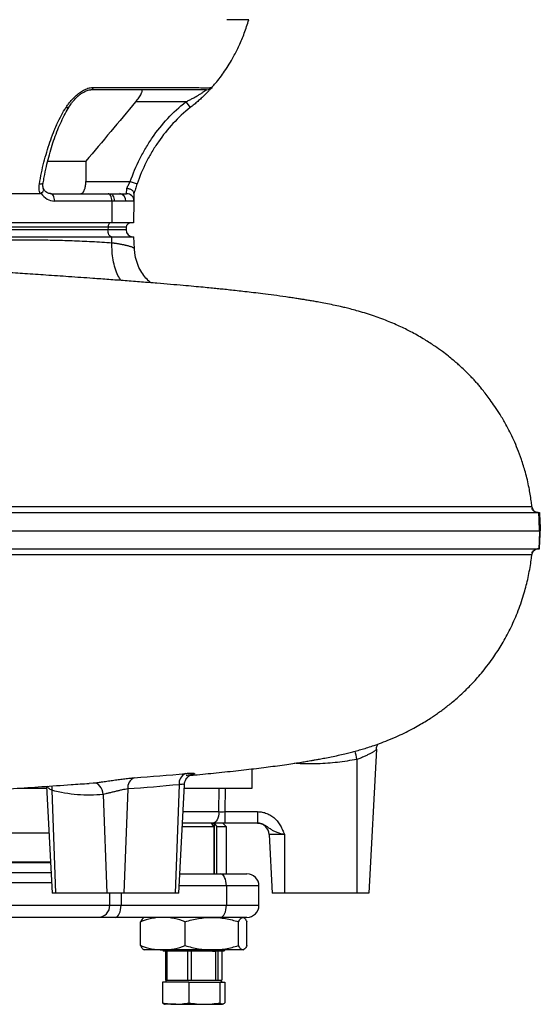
# Model space of a CAD drawing. Header units: millimetres. Extents: x 7 to 1569, y 11 to 2128.
# Tile 13 of 20: x 1353 to 1569, y 165 to 572. Entities that reach past the tile are written whole.
import ezdxf

# ---------------------------------------------------------------- set-up
doc = ezdxf.new("R2010")
doc.units = ezdxf.units.MM

msp = doc.modelspace()

# ---------------------------------------------------------------- linework, layer by layer
at = {"color": 7, "linetype": 'Continuous', "lineweight": 25}
for p, q in [((1383.66, 544.27), (1423.54, 544.27)), ((1421.82, 538.26), (1401.07, 538.26)), ((1421.82, 538.26), (1423.68, 535.91)), ((1364.76, 513.66), (1380.44, 513.66)), ((1380.44, 513.66), (1380.44, 505.26)), ((1362.75, 504.72), (1362.76, 504.75)), ((1380.44, 505.26), (1398.83, 505.26)), ((1397.33, 500.26), (1397.39, 502.42)), ((1398.83, 505.26), (1401.66, 504.28)), ((1361.59, 500.26), (1226.41, 500.26)), ((1365.98, 500.26), (1389.72, 500.26)), ((1391.22, 497.21), (1367.48, 497.21)), ((1389.72, 500.26), (1390.51, 500.26)), ((1390.51, 500.26), (1394.5, 500.26)), ((1391.22, 497.21), (1391.15, 488.26)), ((1392.17, 497.21), (1391.22, 497.21)), ((1396.94, 497.21), (1392.17, 497.21)), ((1394.5, 500.26), (1397.33, 500.26)), ((1400.33, 497.21), (1396.94, 497.21)), ((1400.33, 497.21), (1400.17, 488.26)), ((1400.38, 500.39), (1400.33, 497.21)), ((1389.62, 485.26), (1195.12, 485.26)), ((1389.64, 486.33), (1195.14, 486.33)), ((1391.15, 488.26), (1196.65, 488.26)), ((1389.64, 486.33), (1389.62, 485.26)), ((1397.12, 485.26), (1389.62, 485.26)), ((1397.16, 486.33), (1389.64, 486.33)), ((1400.17, 488.26), (1391.15, 488.26)), ((1397.16, 486.33), (1397.12, 485.26)), ((1196.69, 482.46), (1391.19, 482.46)), ((1391.26, 479.98), (1391.19, 482.46)), ((1391.19, 482.46), (1400.27, 482.46)), ((1400.53, 477.44), (1400.27, 482.46)), ((1400.78, 475.68), (1400.53, 477.42)), ((1565.28, 370.13), (1565.09, 370.77)), ((1567.83, 368.26), (1568.21, 368.26)), ((1564.97, 350.75), (1565, 350.75)), ((1565.09, 350.75), (1565.26, 351.37)), ((1566.12, 352.64), (1566.63, 352.97)), ((1567.83, 353.26), (1568.21, 353.26)), ((1500.74, 270.34), (1497.62, 210.76)), ((1492.62, 266.13), (1492.62, 210.76)), ((1353.54, 254.27), (1364.19, 254.27)), ((1364.15, 254.98), (1366.47, 210.76)), ((1366.35, 253.39), (1367.93, 210.76)), ((1381.79, 256.29), (1383.65, 256.38)), ((1397.81, 253.88), (1396.22, 210.76)), ((1419.09, 255.66), (1417.43, 210.76)), ((1418.89, 210.76), (1421.24, 255.59)), ((1421.17, 254.27), (1449.28, 254.27)), ((1435.53, 244.5), (1435.66, 254.27)), ((1438.16, 254.27), (1438.02, 244.5)), ((1387.63, 251.66), (1389.14, 210.76)), ((1438.02, 244.5), (1451.5, 244.5)), ((1438.02, 244.5), (1438.02, 239.76)), ((1451.5, 244.5), (1451.5, 239.76)), ((1433.49, 238.26), (1420.33, 238.26)), ((1433.03, 239.76), (1420.41, 239.76)), ((1433.49, 238.26), (1432.63, 239.56)), ((1438.02, 239.76), (1433.03, 239.76)), ((1433.49, 238.26), (1433.49, 218.76)), ((1433.76, 239.56), (1434.62, 238.26)), ((1433.76, 218.76), (1433.76, 239.56)), ((1438.62, 238.26), (1434.62, 238.26)), ((1434.62, 218.76), (1434.62, 238.26)), ((1438.62, 238.26), (1437.12, 239.76)), ((1451.5, 239.76), (1438.02, 239.76)), ((1438.62, 218.76), (1438.62, 238.26)), ((1235.54, 235.76), (1365.16, 235.76)), ((1462.62, 235.03), (1456.35, 235.03)), ((1456.35, 235.03), (1457.62, 210.76)), ((1462.62, 235.03), (1462.62, 210.76)), ((1208.3, 223.76), (1365.79, 223.76)), ((1419.31, 218.76), (1436.12, 218.76)), ((1436.12, 218.76), (1447.12, 218.76)), ((1438.62, 213.76), (1438.62, 205.76)), ((1452.12, 205.76), (1452.12, 213.76)), ((1367.93, 210.76), (1366.47, 210.76)), ((1389.14, 210.76), (1367.93, 210.76)), ((1396.22, 210.76), (1389.14, 210.76)), ((1417.43, 210.76), (1396.22, 210.76)), ((1418.89, 210.76), (1417.43, 210.76)), ((1462.62, 210.76), (1457.62, 210.76)), ((1492.62, 210.76), (1462.62, 210.76)), ((1497.62, 210.76), (1492.62, 210.76)), ((1242.21, 205.76), (1390.4, 205.76)), ((1390.4, 205.76), (1395.05, 205.76)), ((1395.05, 205.76), (1438.62, 205.76)), ((1385.57, 200.76), (1240.91, 200.76)), ((1392.55, 200.76), (1385.57, 200.76)), ((1436.12, 200.76), (1392.55, 200.76)), ((1404.62, 200.76), (1404.35, 200.61)), ((1447.12, 200.76), (1436.12, 200.76)), ((1445.89, 200.61), (1445.62, 200.76)), ((1403.1, 189.1), (1403.1, 198.93)), ((1421.63, 189.1), (1421.63, 198.93)), ((1443.65, 189.1), (1443.65, 198.93)), ((1447.14, 189.1), (1447.14, 198.93)), ((1404.34, 187.43), (1404.62, 187.26)), ((1412.37, 187.26), (1404.62, 187.26)), ((1412.12, 187.26), (1412.62, 186.76)), ((1432.64, 187.26), (1412.37, 187.26)), ((1413.42, 186.76), (1412.62, 186.76)), ((1412.86, 187.26), (1413.42, 186.76)), ((1413.56, 186.76), (1413.21, 187.26)), ((1413.42, 186.76), (1413.56, 186.76)), ((1413.44, 186.76), (1413.44, 174.76)), ((1432.83, 186.76), (1413.56, 186.76)), ((1414.05, 174.76), (1414.05, 186.76)), ((1422.5, 186.76), (1422.5, 174.76)), ((1424.14, 174.76), (1424.14, 186.76)), ((1445.4, 187.26), (1432.64, 187.26)), ((1432.83, 186.76), (1433.16, 187.26)), ((1432.83, 186.76), (1433.76, 186.76)), ((1433.76, 186.76), (1433.76, 187.26)), ((1433.76, 186.76), (1433.95, 186.76)), ((1434.28, 187.26), (1433.95, 186.76)), ((1437.62, 186.76), (1433.95, 186.76)), ((1434.17, 186.76), (1434.17, 174.76)), ((1435.2, 174.76), (1435.2, 186.76)), ((1436.79, 186.76), (1436.79, 174.76)), ((1437.62, 186.76), (1438.12, 187.26)), ((1445.62, 187.26), (1445.4, 187.26)), ((1445.62, 187.26), (1445.9, 187.43)), ((1412.23, 173.96), (1412.23, 165.44)), ((1423.08, 173.96), (1412.23, 173.96)), ((1413.87, 174.76), (1413.41, 173.96)), ((1413.44, 174.76), (1414.05, 174.76)), ((1414.05, 174.76), (1416.45, 174.76)), ((1416.45, 174.76), (1420.1, 174.76)), ((1420.1, 174.76), (1422.5, 174.76)), ((1422.5, 174.76), (1424.14, 174.76)), ((1423.08, 173.96), (1423.08, 165.44)), ((1423.08, 173.96), (1435.97, 173.96)), ((1424.14, 174.76), (1426.98, 174.76)), ((1426.98, 174.76), (1431.33, 174.76)), ((1431.33, 174.76), (1434.17, 174.76)), ((1434.17, 174.76), (1435.2, 174.76)), ((1435.2, 174.76), (1435.65, 174.76)), ((1435.65, 174.76), (1436.36, 174.76)), ((1435.97, 173.96), (1435.97, 165.44)), ((1435.97, 173.96), (1438.01, 173.96)), ((1436.83, 173.96), (1436.36, 174.76)), ((1436.36, 174.76), (1436.79, 174.76)), ((1438.01, 173.96), (1438.01, 165.44)), ((1417.65, 164.76), (1413.12, 164.76)), ((1417.65, 164.76), (1429.52, 164.76)), ((1429.52, 164.76), (1436.99, 164.76))]:
    msp.add_line(p, q, dxfattribs=at)
at = {"color": 8, "linetype": 'Continuous', "lineweight": 25}
for p, q in [((1420.66, 244.5), (1435.53, 244.5)), ((1208.29, 223.5), (1365.8, 223.5)), ((1241.54, 219.37), (1366.02, 219.37)), ((1366.25, 214.98), (1242.21, 214.98)), ((1438.62, 213.76), (1419.05, 213.76)), ((1452.12, 213.76), (1438.62, 213.76)), ((1390.4, 205.76), (1390.4, 210.76)), ((1395.05, 210.76), (1395.05, 205.76)), ((1438.62, 205.76), (1452.12, 205.76))]:
    msp.add_line(p, q, dxfattribs=at)
at = {"color": 7, "linetype": 'Continuous', "lineweight": 25, "flags": 128}
for points in [[(1432.68, 544.27), (1432.68, 544.27)], [(1367.48, 497.21), (1367.46, 497.8), (1367.37, 498.38), (1367.24, 498.9), (1367.05, 499.37), (1366.82, 499.75), (1366.56, 500.03), (1366.28, 500.21), (1365.98, 500.26)], [(1391.22, 497.21), (1391.2, 497.8), (1391.12, 498.38), (1390.98, 498.9), (1390.79, 499.37), (1390.57, 499.75), (1390.3, 500.03), (1390.02, 500.21), (1389.72, 500.26)], [(1390.51, 500.26), (1390.84, 500.21), (1391.15, 500.03), (1391.44, 499.75), (1391.69, 499.37), (1391.9, 498.9), (1392.05, 498.38), (1392.14, 497.8), (1392.17, 497.21)], [(1391.02, 482.46), (1390.75, 482.52), (1390.48, 482.68), (1390.24, 482.94), (1390.03, 483.28), (1389.85, 483.71), (1389.73, 484.19), (1389.65, 484.72), (1389.62, 485.26)], [(1390.64, 488.26), (1390.45, 488.23), (1390.26, 488.12), (1390.09, 487.94), (1389.94, 487.7), (1389.82, 487.41), (1389.72, 487.08), (1389.66, 486.71), (1389.64, 486.33)], [(1387.63, 251.66), (1387.47, 252.62), (1387.18, 253.54), (1386.78, 254.38), (1386.27, 255.1), (1385.68, 255.68), (1385.03, 256.09), (1384.35, 256.33), (1383.65, 256.38)], [(1435.53, 244.5), (1435.46, 243.57), (1435.3, 242.67), (1435.06, 241.85), (1434.75, 241.14), (1434.38, 240.55), (1433.96, 240.12), (1433.5, 239.85), (1433.03, 239.76)], [(1438.62, 213.76), (1438.57, 214.74), (1438.43, 215.68), (1438.2, 216.54), (1437.89, 217.3), (1437.51, 217.92), (1437.08, 218.38), (1436.61, 218.67), (1436.12, 218.76)], [(1392.55, 200.76), (1393.04, 200.86), (1393.51, 201.15), (1393.94, 201.61), (1394.32, 202.23), (1394.63, 202.99), (1394.86, 203.85), (1395.01, 204.79), (1395.05, 205.76)], [(1436.12, 200.76), (1436.61, 200.86), (1437.08, 201.15), (1437.51, 201.61), (1437.89, 202.23), (1438.2, 202.99), (1438.43, 203.85), (1438.57, 204.79), (1438.62, 205.76)]]:
    msp.add_lwpolyline(points, dxfattribs=at)
at = {"color": 8, "linetype": 'Continuous', "lineweight": 25, "flags": 128}
for points in [[(1361.22, 504.28), (1361.7, 504.3), (1362.1, 504.35), (1362.42, 504.44), (1362.64, 504.57), (1362.75, 504.72), (1362.75, 504.72)], [(1366.3, 255.13), (1366.38, 254.36), (1366.35, 253.39)]]:
    msp.add_lwpolyline(points, dxfattribs=at)
at = {"color": 7, "linetype": 'Continuous', "lineweight": 25}
for centre, radius, start, end in [((1382.3, 544.66), 1.41, 279.6854, 344.1781), ((1430.44, 546.26), 3, 270, 318.372), ((1394.18, 497.51), 2.78, 353.8939, 83.4139), ((1397.33, 497.26), 3, 359, 90), ((1399.92, 485.26), 2.8, 180, 270), ((1399.16, 486.26), 2, 90, 178), ((1402.35, 254.35), 4.56, 113.7304, 185.8882), ((1423.56, 256.19), 4.5, 114.4828, 186.8136), ((1451.35, 234.76), 5, 3, 90), ((1447.12, 213.76), 5, 0, 90), ((1385.48, 205.68), 4.92, 271.0197, 0.9847), ((1447.12, 205.76), 5, 270, 0)]:
    msp.add_arc(centre, radius, start, end, dxfattribs=at)
at = {"color": 8, "linetype": 'Continuous', "lineweight": 25}
for centre, radius, start, end in [((1372.38, 537.68), 1.77, 265.1103, 325.4453), ((1171.07, 202.47), 327.79, 11.1986, 11.806)]:
    msp.add_arc(centre, radius, start, end, dxfattribs=at)
at = {"color": 7, "linetype": 'Continuous', "lineweight": 25}
for centre, major_axis, ratio, start_param, end_param in [((1367.55, 505.21), (0.28, 8), 0.865762, 2.247727, 3.17178), ((1187.62, -170.86), (0, 5010.87), 0.052408, 4.797331, 4.79892), ((1438.03, 244.76), (5, 0.07), 0.052289, 4.187317, 4.710182)]:
    msp.add_ellipse(centre, major_axis=major_axis, ratio=ratio, start_param=start_param, end_param=end_param, dxfattribs=at)
for points, knots in [([(1432.64, 544.31), (1433.14, 544.86), (1435.05, 546.92), (1438.11, 551.12), (1441.36, 556.35), (1444.01, 561.64), (1446.15, 566.74), (1447.29, 570.38), (1447.88, 572.26)], [0, 0, 0, 0, 0.071199, 0.269468, 0.489692, 0.649154, 0.819102, 1, 1, 1, 1]), ([(1447.88, 572.26), (1447.88, 572.26), (1447.75, 572.26), (1447.27, 572.26), (1446.52, 572.26), (1445.83, 572.26), (1445.04, 572.26), (1444.17, 572.26), (1442.66, 572.26), (1440.9, 572.26), (1439.52, 572.26), (1438.75, 572.26)], [0.66072828, 0.66072828, 0.66072828, 0.66072828, 0.66221288, 0.66369747, 0.66518207, 0.66666667, 0.66666667, 0.66815126, 0.66963586, 0.67112046, 0.67260505, 0.67260505, 0.67260505, 0.67260505]), ([(1372.23, 535.91), (1372.36, 536.12), (1372.5, 536.33), (1372.8, 536.74), (1372.95, 536.95), (1373.42, 537.59), (1373.76, 538.02), (1374.49, 538.89), (1374.88, 539.33), (1375.72, 540.19), (1376.17, 540.62), (1376.9, 541.25), (1377.15, 541.46), (1377.67, 541.87), (1377.94, 542.06), (1378.48, 542.44), (1378.76, 542.62), (1379.34, 542.97), (1379.64, 543.13), (1380.25, 543.44), (1380.56, 543.57), (1381.18, 543.82), (1381.5, 543.92), (1382.45, 544.18), (1383.06, 544.27), (1383.66, 544.27)], [0, 0, 0, 0, 0.0625, 0.0625, 0.125, 0.125, 0.25, 0.25, 0.375, 0.375, 0.5, 0.5, 0.5625, 0.5625, 0.625, 0.625, 0.6875, 0.6875, 0.75, 0.75, 0.8125, 0.8125, 0.875, 0.875, 1, 1, 1, 1]), ([(1373.85, 536.67), (1374.02, 536.93), (1374.4, 537.52), (1375.23, 538.57), (1376.25, 539.71), (1377.37, 540.78), (1378.47, 541.64), (1379.54, 542.33), (1380.55, 542.82), (1381.47, 543.13), (1382.16, 543.27), (1382.44, 543.25), (1382.52, 543.25)], [0, 0, 0, 0, 0.108583, 0.244155, 0.401828, 0.528815, 0.639703, 0.736884, 0.821574, 0.89552, 0.969539, 1, 1, 1, 1]), ([(1430.44, 543.26), (1430.44, 543.26), (1430.44, 543.26), (1430.44, 543.26), (1430.44, 543.26), (1430.44, 543.26), (1430.44, 543.26), (1430.44, 543.26), (1430.4, 543.26), (1430.28, 543.26), (1430.18, 543.26), (1429.94, 543.26), (1429.79, 543.26), (1429.43, 543.26), (1429.22, 543.26), (1428.75, 543.26), (1428.48, 543.26), (1427.62, 543.26), (1426.95, 543.26), (1425.79, 543.26), (1425.38, 543.26), (1424.52, 543.26), (1424.08, 543.26), (1423.39, 543.26), (1423.16, 543.26), (1422.68, 543.26), (1422.43, 543.26), (1421.7, 543.26), (1420.23, 543.26), (1414.85, 543.26), (1402.12, 543.26), (1390.37, 543.26), (1382.54, 543.26)], [0, 0, 0, 0, 0.25, 0.375, 0.40625, 0.40625, 0.421875, 0.421875, 0.4375, 0.4375, 0.453125, 0.453125, 0.46875, 0.46875, 0.484375, 0.484375, 0.5, 0.5, 0.53125, 0.53125, 0.546875, 0.546875, 0.5625, 0.5625, 0.570313, 0.570313, 0.578125, 0.578125, 0.59375, 0.625, 0.75, 1, 1, 1, 1]), ([(1401.07, 538.26), (1401.3, 538.54), (1401.53, 538.82), (1401.96, 539.39), (1402.17, 539.67), (1402.56, 540.23), (1402.75, 540.52), (1403.09, 541.07), (1403.23, 541.33), (1403.49, 541.84), (1403.59, 542.07), (1403.69, 542.39), (1403.72, 542.49), (1403.75, 542.67), (1403.76, 542.75), (1403.75, 542.97), (1403.71, 543.09), (1403.6, 543.19), (1403.56, 543.22), (1403.45, 543.26), (1403.39, 543.26), (1403.33, 543.26)], [0, 0, 0, 0, 0.125, 0.125, 0.25, 0.25, 0.375, 0.375, 0.5, 0.5, 0.625, 0.625, 0.6875, 0.6875, 0.75, 0.75, 0.875, 0.875, 0.9375, 0.9375, 1, 1, 1, 1]), ([(1421.82, 538.26), (1422.27, 538.49), (1422.73, 538.71), (1423.63, 539.16), (1424.08, 539.39), (1424.96, 539.86), (1425.39, 540.1), (1426.26, 540.59), (1426.68, 540.84), (1427.5, 541.34), (1427.9, 541.58), (1428.47, 541.94), (1428.65, 542.06), (1429, 542.29), (1429.17, 542.4), (1429.49, 542.61), (1429.63, 542.71), (1429.9, 542.89), (1430.02, 542.98), (1430.17, 543.08), (1430.21, 543.11), (1430.29, 543.16), (1430.33, 543.19), (1430.41, 543.24), (1430.44, 543.26), (1430.44, 543.26)], [0, 0, 0, 0, 0.125, 0.125, 0.25, 0.25, 0.375, 0.375, 0.5, 0.5, 0.625, 0.625, 0.6875, 0.6875, 0.75, 0.75, 0.8125, 0.8125, 0.875, 0.875, 0.90625, 0.90625, 0.9375, 0.9375, 1, 1, 1, 1]), ([(1423.54, 544.27), (1423.71, 544.26), (1423.88, 544.26), (1424.21, 544.24), (1424.37, 544.24), (1424.86, 544.22), (1425.17, 544.21), (1426.1, 544.18), (1426.68, 544.16), (1428.34, 544.12), (1429.29, 544.11), (1430.48, 544.11), (1430.84, 544.11), (1431.46, 544.12), (1431.72, 544.13), (1432.16, 544.16), (1432.33, 544.18), (1432.51, 544.21), (1432.56, 544.22), (1432.62, 544.24), (1432.64, 544.24), (1432.66, 544.26), (1432.67, 544.26), (1432.68, 544.27)], [0, 0, 0, 0, 0.03125, 0.03125, 0.0625, 0.0625, 0.125, 0.125, 0.25, 0.25, 0.5, 0.5, 0.625, 0.625, 0.75, 0.75, 0.875, 0.875, 0.9375, 0.9375, 0.96875, 0.96875, 1, 1, 1, 1]), ([(1432.68, 544.27), (1432.68, 544.27), (1432.66, 544.25), (1432.58, 544.16), (1432.52, 544.09), (1432.36, 543.92), (1432.27, 543.81), (1432.05, 543.57), (1431.92, 543.43), (1431.5, 542.97), (1431.17, 542.62), (1430.61, 542.05), (1430.42, 541.85), (1430.01, 541.45), (1429.81, 541.24), (1429.38, 540.82), (1429.16, 540.61), (1428.7, 540.18), (1428.47, 539.96), (1427.76, 539.3), (1427.28, 538.87), (1426.29, 538.01), (1425.78, 537.58), (1425, 536.95), (1424.74, 536.74), (1424.21, 536.33), (1423.94, 536.12), (1423.68, 535.91)], [0, 0, 0, 0, 0.0625, 0.0625, 0.125, 0.125, 0.1875, 0.1875, 0.25, 0.25, 0.375, 0.375, 0.4375, 0.4375, 0.5, 0.5, 0.5625, 0.5625, 0.625, 0.625, 0.75, 0.75, 0.875, 0.875, 0.9375, 0.9375, 1, 1, 1, 1]), ([(1398.83, 505.26), (1399.95, 508.49), (1401.28, 511.62), (1403.57, 516.17), (1404.38, 517.67), (1406.12, 520.6), (1407.04, 522.04), (1409.94, 526.25), (1412.05, 528.89), (1416.65, 533.84), (1419.13, 536.14), (1421.82, 538.26)], [0, 0, 0, 0, 0.25, 0.25, 0.375, 0.375, 0.5, 0.5, 0.75, 0.75, 1, 1, 1, 1]), ([(1361.22, 504.28), (1361.76, 507.37), (1362.39, 510.36), (1363.84, 516.13), (1364.66, 518.91), (1366.03, 522.92), (1366.52, 524.23), (1367.28, 526.15), (1367.54, 526.79), (1368.08, 528.03), (1368.35, 528.64), (1369.18, 530.44), (1369.76, 531.6), (1370.96, 533.83), (1371.58, 534.89), (1372.23, 535.91)], [0, 0, 0, 0, 0.25, 0.25, 0.5, 0.5, 0.625, 0.625, 0.6875, 0.6875, 0.75, 0.75, 0.875, 0.875, 1, 1, 1, 1]), ([(1362.82, 504.71), (1362.96, 505.51), (1363.35, 507.81), (1364.1, 511.38), (1365.08, 515.49), (1366.19, 519.36), (1367.44, 523.16), (1368.81, 526.78), (1370.31, 530.21), (1371.88, 533.39), (1373.08, 535.39), (1373.75, 536.55), (1373.84, 536.72)], [0, 0, 0, 0, 0.0645394, 0.1834363, 0.2930386, 0.40899, 0.5211615, 0.6388636, 0.754917, 0.8688218, 0.9808777, 1, 1, 1, 1]), ([(1423.68, 535.91), (1421.1, 533.88), (1418.73, 531.67), (1414.33, 526.94), (1412.31, 524.41), (1409.54, 520.39), (1408.66, 519), (1406.99, 516.19), (1406.21, 514.75), (1404.01, 510.37), (1402.74, 507.37), (1401.66, 504.28)], [0, 0, 0, 0, 0.25, 0.25, 0.5, 0.5, 0.625, 0.625, 0.75, 0.75, 1, 1, 1, 1]), ([(1361.59, 500.26), (1361.47, 500.57), (1361.37, 500.88), (1361.21, 501.54), (1361.16, 501.87), (1361.07, 502.89), (1361.1, 503.57), (1361.22, 504.28)], [0, 0, 0, 0, 0.25, 0.25, 0.5, 0.5, 1, 1, 1, 1]), ([(1361.98, 500.39), (1362.2, 500.59), (1362.65, 500.97), (1362.99, 501.53), (1363.09, 501.93), (1362.96, 502.07), (1362.93, 502.11)], [0, 0, 0, 0, 0.292606, 0.585224, 0.877754, 1, 1, 1, 1]), ([(1363.01, 502.07), (1362.91, 502.34), (1362.71, 502.91), (1362.63, 503.84), (1362.74, 504.48), (1362.78, 504.75)], [0, 0, 0, 0, 0.357255, 0.729416, 1, 1, 1, 1]), ([(1365.98, 500.26), (1365.86, 500.27), (1365.42, 500.29), (1364.7, 500.5), (1363.85, 501.03), (1363.26, 501.66), (1362.97, 502.13), (1362.88, 502.26)], [0, 0, 0, 0, 0.106917, 0.394988, 0.638541, 0.89762, 1, 1, 1, 1]), ([(1378.29, 500.26), (1378.43, 500.26), (1378.57, 500.29), (1378.84, 500.41), (1378.97, 500.5), (1379.23, 500.73), (1379.35, 500.88), (1379.52, 501.14), (1379.58, 501.23), (1379.69, 501.43), (1379.74, 501.54), (1379.89, 501.88), (1379.98, 502.13), (1380.1, 502.53), (1380.14, 502.67), (1380.21, 502.97), (1380.24, 503.12), (1380.32, 503.58), (1380.36, 503.91), (1380.42, 504.57), (1380.44, 504.92), (1380.44, 505.26)], [0, 0, 0, 0, 0.125, 0.125, 0.25, 0.25, 0.375, 0.375, 0.4375, 0.4375, 0.5, 0.5, 0.625, 0.625, 0.6875, 0.6875, 0.75, 0.75, 0.875, 0.875, 1, 1, 1, 1]), ([(1397.39, 502.42), (1397.49, 502.64), (1397.59, 502.86), (1397.81, 503.32), (1397.93, 503.56), (1398.17, 504.04), (1398.3, 504.28), (1398.56, 504.77), (1398.69, 505.02), (1398.83, 505.26)], [0, 0, 0, 0, 0.25, 0.25, 0.5, 0.5, 0.75, 0.75, 1, 1, 1, 1]), ([(1400.38, 500.39), (1400.39, 500.5), (1400.37, 500.62), (1400.29, 500.85), (1400.24, 500.96), (1400.09, 501.19), (1400, 501.29), (1399.78, 501.5), (1399.65, 501.61), (1399.38, 501.79), (1399.22, 501.88), (1398.9, 502.04), (1398.72, 502.11), (1398.36, 502.23), (1398.17, 502.29), (1397.88, 502.35), (1397.78, 502.37), (1397.59, 502.4), (1397.49, 502.41), (1397.39, 502.42)], [0, 0, 0, 0, 0.125, 0.125, 0.25, 0.25, 0.375, 0.375, 0.5, 0.5, 0.625, 0.625, 0.75, 0.75, 0.875, 0.875, 0.9375, 0.9375, 1, 1, 1, 1]), ([(1401.66, 504.28), (1401.54, 503.93), (1401.42, 503.58), (1401.19, 502.88), (1401.07, 502.53), (1400.86, 501.86), (1400.76, 501.53), (1400.56, 500.88), (1400.47, 500.57), (1400.38, 500.26)], [0, 0, 0, 0, 0.25, 0.25, 0.5, 0.5, 0.75, 0.75, 1, 1, 1, 1]), ([(1565.09, 370.78), (1565.09, 370.8), (1565.01, 371.61), (1564.78, 373.33), (1564.39, 375.91), (1563.66, 379.86), (1562.52, 384.69), (1560.87, 390.02), (1559.23, 394.42), (1557.62, 398.19), (1555.99, 401.59), (1554.13, 405.11), (1552.07, 408.64), (1549.85, 412.06), (1547.88, 414.86), (1546.07, 417.26), (1544.65, 419.06), (1543.56, 420.41), (1542.36, 421.81), (1541.18, 423.12), (1539.68, 424.72), (1537.85, 426.56), (1535.82, 428.48), (1534.03, 430.08), (1532.3, 431.56), (1530.32, 433.18), (1527.83, 435.09), (1524.58, 437.39), (1520.48, 440.05), (1516.58, 442.27), (1513.27, 443.98), (1510.76, 445.2), (1507.97, 446.45), (1505.13, 447.63), (1502.15, 448.78), (1499, 449.88), (1495.81, 450.89), (1492.69, 451.8), (1489.95, 452.53), (1487.71, 453.08), (1485.45, 453.61), (1482.8, 454.19), (1479.84, 454.79), (1477.14, 455.3), (1474.89, 455.7), (1473.02, 456.03), (1471.26, 456.32), (1469.54, 456.6), (1467.72, 456.88), (1465.64, 457.19), (1462.47, 457.66), (1458.48, 458.2), (1453.96, 458.78), (1449.99, 459.27), (1446.43, 459.68), (1443.16, 460.05), (1440.13, 460.38), (1437.41, 460.67), (1434.78, 460.94), (1432.04, 461.21), (1428.85, 461.52), (1425.05, 461.88), (1420.57, 462.28), (1415.48, 462.72), (1409.76, 463.19), (1403.48, 463.69), (1396.82, 464.2), (1390.08, 464.7), (1382.33, 465.26), (1373.68, 465.87), (1364.28, 466.51), (1355.57, 467.1), (1348.11, 467.59), (1341.83, 467.99), (1336.36, 468.35), (1330.56, 468.71), (1324.12, 469.12), (1316.87, 469.56), (1308.84, 470.05), (1299.8, 470.58), (1289.71, 471.15), (1278.57, 471.76), (1266.35, 472.42), (1253.07, 473.13), (1238.74, 473.88), (1223.37, 474.7), (1208.66, 475.47), (1194.8, 476.21), (1181.96, 476.89), (1168.65, 477.6), (1154.89, 478.32), (1140.74, 479.07), (1126.27, 479.82), (1112.18, 480.55), (1098.52, 481.27), (1085.32, 481.98), (1072.02, 482.72), (1058.58, 483.48), (1045.03, 484.28), (1031.5, 485.1), (1018.21, 485.93), (1009.85, 486.47), (1005.69, 486.74)], [0, 0, 0, 0, 0.000077, 0.003318, 0.007063, 0.010744, 0.019708, 0.027361, 0.033654, 0.039231, 0.044406, 0.049174, 0.055563, 0.061056, 0.065716, 0.069664, 0.073942, 0.077937, 0.081679, 0.085172, 0.088422, 0.094121, 0.098968, 0.101965, 0.10482, 0.108545, 0.113304, 0.119105, 0.126962, 0.136153, 0.140198, 0.144452, 0.149165, 0.154933, 0.161879, 0.168995, 0.17708, 0.185063, 0.1919, 0.197615, 0.202784, 0.211637, 0.221114, 0.229804, 0.235806, 0.241343, 0.246576, 0.251509, 0.256494, 0.262535, 0.269692, 0.283605, 0.295607, 0.305563, 0.314275, 0.322161, 0.329232, 0.335509, 0.34098, 0.346999, 0.354227, 0.362666, 0.372316, 0.383183, 0.394547, 0.406999, 0.419922, 0.432267, 0.444012, 0.461438, 0.477322, 0.491683, 0.504536, 0.513584, 0.521725, 0.530462, 0.540765, 0.551489, 0.563507, 0.576822, 0.591438, 0.60736, 0.624583, 0.643098, 0.662882, 0.683937, 0.70628, 0.723038, 0.740465, 0.758546, 0.777272, 0.796657, 0.816718, 0.837438, 0.856068, 0.875118, 0.894638, 0.914726, 0.935497, 0.956896, 0.978542, 1, 1, 1, 1]), ([(1196.72, 481.53), (1197.45, 481.46), (1198.93, 481.33), (1201.17, 481.14), (1203.42, 480.96), (1205.7, 480.79), (1208, 480.63), (1210.32, 480.48), (1212.67, 480.33), (1215.03, 480.19), (1217.42, 480.06), (1219.84, 479.94), (1222.27, 479.82), (1224.73, 479.72), (1227.21, 479.62), (1229.71, 479.53), (1232.24, 479.45), (1234.79, 479.37), (1237.36, 479.3), (1239.95, 479.25), (1242.56, 479.2), (1248.33, 479.1), (1257.27, 479.04), (1268.69, 479.13), (1280.79, 479.39), (1291.66, 479.69), (1301.74, 479.98), (1309.41, 480.2), (1316.33, 480.39), (1322.48, 480.56), (1327.87, 480.7), (1332.49, 480.82), (1336.35, 480.92), (1339.45, 480.99), (1342.73, 481.06), (1346.41, 481.11), (1350.7, 481.15), (1354.86, 481.17), (1358.91, 481.16), (1362.84, 481.12), (1366.77, 481.06), (1370.74, 480.96), (1374.8, 480.83), (1378.88, 480.67), (1382.99, 480.47), (1387.11, 480.24), (1389.87, 480.07), (1391.26, 479.98)], [0, 0, 0, 0, 0.011364, 0.022842, 0.034434, 0.046141, 0.057961, 0.069895, 0.081945, 0.094109, 0.106387, 0.118781, 0.13129, 0.143914, 0.156653, 0.169508, 0.182478, 0.195565, 0.208767, 0.222085, 0.235519, 0.249069, 0.311, 0.373322, 0.425069, 0.497685, 0.5411, 0.58059, 0.616156, 0.647797, 0.675514, 0.699306, 0.719174, 0.735117, 0.747136, 0.769788, 0.791823, 0.813242, 0.834046, 0.854235, 0.87381, 0.894551, 0.915407, 0.936378, 0.957467, 0.978674, 1, 1, 1, 1]), ([(1391.26, 479.98), (1391.38, 479.96), (1391.63, 479.92), (1392.01, 479.87), (1392.4, 479.81), (1392.81, 479.75), (1393.23, 479.68), (1393.66, 479.61), (1394.1, 479.54), (1394.54, 479.46), (1394.99, 479.38), (1395.44, 479.29), (1395.89, 479.2), (1396.34, 479.11), (1396.79, 479.01), (1397.22, 478.91), (1397.65, 478.8), (1398.16, 478.67), (1398.7, 478.51), (1399.23, 478.33), (1399.64, 478.17), (1399.96, 478.01), (1400.19, 477.87), (1400.35, 477.74), (1400.46, 477.62), (1400.52, 477.52), (1400.53, 477.45), (1400.53, 477.42)], [0, 0, 0, 0, 0.021909, 0.04509, 0.069545, 0.095274, 0.122278, 0.150558, 0.180115, 0.210949, 0.243062, 0.276454, 0.311127, 0.34708, 0.384317, 0.422836, 0.462641, 0.503731, 0.57563, 0.643354, 0.706896, 0.766249, 0.821408, 0.872367, 0.919122, 0.961667, 1, 1, 1, 1]), ([(1407.39, 463.38), (1407.01, 463.7), (1405.97, 464.57), (1404.31, 466.49), (1402.7, 469.06), (1401.36, 472.2), (1400.92, 474.51), (1400.69, 475.71)], [0, 0, 0, 0, 0.107106, 0.288049, 0.498421, 0.737751, 1, 1, 1, 1]), ([(924.02, 368.26), (927.05, 368.26), (930.41, 368.26), (937.72, 368.26), (941.66, 368.26), (954.08, 368.26), (963.18, 368.26), (977.11, 368.26), (981.8, 368.26), (991.12, 368.26), (995.74, 368.26), (1009.48, 368.26), (1018.51, 368.26), (1036.57, 368.26), (1045.6, 368.26), (1063.9, 368.26), (1073.2, 368.26), (1092.03, 368.26), (1101.55, 368.26), (1120.65, 368.26), (1130.23, 368.26), (1158.91, 368.26), (1177.97, 368.26), (1215.8, 368.26), (1234.57, 368.26), (1271.45, 368.26), (1289.56, 368.26), (1324.73, 368.26), (1341.79, 368.26), (1374.55, 368.26), (1390.28, 368.26), (1420.3, 368.26), (1434.57, 368.26), (1461.16, 368.26), (1473.5, 368.26), (1496.08, 368.26), (1506.32, 368.26), (1524.55, 368.26), (1532.54, 368.26), (1546.16, 368.26), (1551.8, 368.26), (1558.35, 368.26), (1560.21, 368.26), (1563.33, 368.26), (1564.58, 368.26), (1566.54, 368.26), (1567.24, 368.26), (1567.8, 368.26), (1567.89, 368.26), (1567.97, 368.26)], [-0.0000207, -0.0000207, -0.0000207, -0.0000207, 0.0072538, 0.0072538, 0.0145316, 0.0145316, 0.029087, 0.029087, 0.0363647, 0.0363647, 0.0436425, 0.0436425, 0.0581979, 0.0581979, 0.0727534, 0.0727534, 0.0873088, 0.0873088, 0.1018643, 0.1018643, 0.1164197, 0.1164197, 0.1455306, 0.1455306, 0.1746415, 0.1746415, 0.2037524, 0.2037524, 0.2328633, 0.2328633, 0.2619742, 0.2619742, 0.2910851, 0.2910851, 0.320196, 0.320196, 0.3493069, 0.3493069, 0.3784179, 0.3784179, 0.4075288, 0.4075288, 0.4220842, 0.4220842, 0.4366397, 0.4366397, 0.4511951, 0.4511951, 0.4547343, 0.4547343, 0.4547343, 0.4547343]), ([(1565.23, 369.66), (1565.23, 369.7), (1565.23, 369.87), (1565.23, 370.14), (1565.23, 370.12), (1565.23, 370.11)], [0, 0, 0, 0, 0.134811, 0.701904, 1, 1, 1, 1]), ([(1565.23, 370.09), (1565.3, 369.88), (1565.4, 369.67), (1565.69, 369.25), (1565.87, 369.05), (1566.21, 368.78), (1566.33, 368.7), (1566.59, 368.55), (1566.73, 368.48), (1567.03, 368.38), (1567.18, 368.34), (1567.5, 368.28), (1567.66, 368.26), (1567.83, 368.26)], [0, 0, 0, 0, 0.25, 0.25, 0.5, 0.5, 0.625, 0.625, 0.75, 0.75, 0.875, 0.875, 1, 1, 1, 1]), ([(1567.61, 368.26), (1567.34, 368.26), (1567.07, 368.3), (1566.57, 368.45), (1566.34, 368.56), (1565.92, 368.83), (1565.74, 368.98), (1565.44, 369.31), (1565.32, 369.49), (1565.23, 369.66)], [0, 0, 0, 0, 0.25, 0.25, 0.5, 0.5, 0.75, 0.75, 1, 1, 1, 1]), ([(1568.26, 360.76), (1568.23, 361.44), (1568.19, 362.11), (1568.15, 363.1), (1568.13, 363.43), (1568.11, 364.08), (1568.09, 364.4), (1568.06, 365.35), (1568.04, 365.96), (1568.01, 366.86), (1568, 367.15), (1567.98, 367.72), (1567.98, 367.99), (1567.97, 368.26)], [0, 0, 0, 0, 0.25, 0.25, 0.375, 0.375, 0.5, 0.5, 0.75, 0.75, 0.875, 0.875, 1, 1, 1, 1]), ([(1568.21, 368.26), (1568.23, 367.72), (1568.25, 367.16), (1568.3, 365.98), (1568.33, 365.37), (1568.37, 364.41), (1568.39, 364.08), (1568.42, 363.43), (1568.43, 363.1), (1568.48, 362.11), (1568.52, 361.44), (1568.55, 360.76)], [0, 0, 0, 0, 0.25, 0.25, 0.5, 0.5, 0.625, 0.625, 0.75, 0.75, 1, 1, 1, 1]), ([(923.79, 360.76), (926.83, 360.76), (930.19, 360.76), (937.51, 360.76), (941.45, 360.76), (953.88, 360.76), (962.99, 360.76), (976.93, 360.76), (981.62, 360.76), (990.95, 360.76), (995.58, 360.76), (1009.33, 360.76), (1018.37, 360.76), (1036.45, 360.76), (1045.49, 360.76), (1063.81, 360.76), (1073.11, 360.76), (1091.96, 360.76), (1101.48, 360.76), (1120.6, 360.76), (1130.19, 360.76), (1158.91, 360.76), (1177.98, 360.76), (1215.85, 360.76), (1234.63, 360.76), (1271.55, 360.76), (1289.68, 360.76), (1324.88, 360.76), (1341.96, 360.76), (1374.75, 360.76), (1390.49, 360.76), (1420.54, 360.76), (1434.83, 360.76), (1461.45, 360.76), (1473.8, 360.76), (1496.4, 360.76), (1506.65, 360.76), (1524.9, 360.76), (1532.9, 360.76), (1546.54, 360.76), (1552.17, 360.76), (1558.73, 360.76), (1560.6, 360.76), (1563.72, 360.76), (1564.97, 360.76), (1566.93, 360.76), (1567.63, 360.76), (1568.15, 360.76), (1568.21, 360.76), (1568.26, 360.76)], [-0.0000239, -0.0000239, -0.0000239, -0.0000239, 0.0072538, 0.0072538, 0.0145316, 0.0145316, 0.029087, 0.029087, 0.0363647, 0.0363647, 0.0436425, 0.0436425, 0.0581979, 0.0581979, 0.0727534, 0.0727534, 0.0873088, 0.0873088, 0.1018643, 0.1018643, 0.1164197, 0.1164197, 0.1455306, 0.1455306, 0.1746415, 0.1746415, 0.2037524, 0.2037524, 0.2328633, 0.2328633, 0.2619742, 0.2619742, 0.2910851, 0.2910851, 0.320196, 0.320196, 0.3493069, 0.3493069, 0.3784179, 0.3784179, 0.4075288, 0.4075288, 0.4220842, 0.4220842, 0.4366397, 0.4366397, 0.4511951, 0.4511951, 0.453308, 0.453308, 0.453308, 0.453308]), ([(1568.26, 360.76), (1568.23, 360.09), (1568.19, 359.42), (1568.15, 358.42), (1568.13, 358.09), (1568.11, 357.45), (1568.09, 357.13), (1568.06, 356.18), (1568.04, 355.57), (1568.01, 354.67), (1568, 354.38), (1567.98, 353.81), (1567.98, 353.53), (1567.97, 353.26)], [0, 0, 0, 0, 0.25, 0.25, 0.375, 0.375, 0.5, 0.5, 0.75, 0.75, 0.875, 0.875, 1, 1, 1, 1]), ([(1568.21, 353.26), (1568.23, 353.8), (1568.25, 354.37), (1568.3, 355.55), (1568.33, 356.16), (1568.37, 357.12), (1568.39, 357.45), (1568.42, 358.1), (1568.43, 358.43), (1568.48, 359.42), (1568.52, 360.09), (1568.55, 360.76)], [0, 0, 0, 0, 0.25, 0.25, 0.5, 0.5, 0.625, 0.625, 0.75, 0.75, 1, 1, 1, 1]), ([(924.02, 353.26), (927.05, 353.26), (930.41, 353.26), (937.72, 353.26), (941.66, 353.26), (954.08, 353.26), (963.18, 353.26), (977.11, 353.26), (981.8, 353.26), (991.12, 353.26), (995.74, 353.26), (1009.48, 353.26), (1018.51, 353.26), (1036.57, 353.26), (1045.6, 353.26), (1063.9, 353.26), (1073.2, 353.26), (1092.03, 353.26), (1101.55, 353.26), (1120.65, 353.26), (1130.23, 353.26), (1158.91, 353.26), (1177.97, 353.26), (1215.8, 353.26), (1234.57, 353.26), (1271.45, 353.26), (1289.56, 353.26), (1324.73, 353.26), (1341.79, 353.26), (1374.55, 353.26), (1390.28, 353.26), (1420.3, 353.26), (1434.57, 353.26), (1461.16, 353.26), (1473.5, 353.26), (1496.08, 353.26), (1506.32, 353.26), (1524.55, 353.26), (1532.54, 353.26), (1546.16, 353.26), (1551.8, 353.26), (1558.35, 353.26), (1560.21, 353.26), (1563.33, 353.26), (1564.58, 353.26), (1566.54, 353.26), (1567.24, 353.26), (1567.8, 353.26), (1567.89, 353.26), (1567.97, 353.26)], [-0.0000207, -0.0000207, -0.0000207, -0.0000207, 0.0072538, 0.0072538, 0.0145316, 0.0145316, 0.029087, 0.029087, 0.0363647, 0.0363647, 0.0436425, 0.0436425, 0.0581979, 0.0581979, 0.0727534, 0.0727534, 0.0873088, 0.0873088, 0.1018643, 0.1018643, 0.1164197, 0.1164197, 0.1455306, 0.1455306, 0.1746415, 0.1746415, 0.2037524, 0.2037524, 0.2328633, 0.2328633, 0.2619742, 0.2619742, 0.2910851, 0.2910851, 0.320196, 0.320196, 0.3493069, 0.3493069, 0.3784179, 0.3784179, 0.4075288, 0.4075288, 0.4220842, 0.4220842, 0.4366397, 0.4366397, 0.4511951, 0.4511951, 0.4547343, 0.4547343, 0.4547343, 0.4547343]), ([(1423.6, 259.53), (1424.19, 259.58), (1427.96, 259.92), (1434.7, 260.58), (1443.68, 261.53), (1452.11, 262.52), (1458.67, 263.36), (1463.52, 264.04), (1466.81, 264.53), (1469.52, 264.95), (1471.49, 265.27), (1472.97, 265.51), (1474.15, 265.72), (1475.55, 265.96), (1477.36, 266.28), (1479.58, 266.7), (1482.17, 267.22), (1484.85, 267.78), (1487.42, 268.37), (1489.74, 268.94), (1492.01, 269.54), (1494.21, 270.15), (1496.61, 270.87), (1499.2, 271.71), (1502.11, 272.73), (1505.65, 274.08), (1509.36, 275.67), (1512.95, 277.37), (1516.02, 278.96), (1518.81, 280.53), (1521.28, 282.01), (1523.39, 283.36), (1525.23, 284.6), (1526.9, 285.77), (1528.61, 287.03), (1530.35, 288.37), (1532.19, 289.86), (1534.33, 291.69), (1537.16, 294.26), (1540.76, 297.87), (1545.02, 302.72), (1549.12, 308.18), (1552.89, 314.07), (1556.2, 320.16), (1559.22, 326.94), (1561.26, 332.78), (1562.56, 337.4), (1563.35, 340.6), (1564.03, 343.87), (1564.55, 347.04), (1564.89, 349.35), (1565.01, 350.53), (1565.03, 350.74)], [0, 0, 0, 0, 0.010316, 0.065451, 0.125475, 0.183728, 0.240284, 0.271071, 0.29779, 0.320416, 0.338977, 0.347737, 0.357576, 0.368888, 0.383522, 0.401738, 0.423485, 0.448486, 0.470066, 0.488247, 0.503904, 0.520641, 0.535875, 0.552109, 0.569716, 0.589888, 0.613571, 0.631789, 0.649516, 0.664775, 0.677597, 0.688846, 0.697021, 0.705369, 0.713906, 0.722645, 0.731598, 0.741752, 0.755213, 0.775169, 0.799598, 0.828298, 0.852449, 0.87866, 0.906719, 0.936377, 0.94863, 0.961073, 0.973689, 0.986416, 0.997533, 1, 1, 1, 1]), ([(1565.23, 351.86), (1565.32, 352.04), (1565.44, 352.21), (1565.66, 352.46), (1565.75, 352.54), (1565.93, 352.69), (1566.02, 352.77), (1566.33, 352.96), (1566.57, 353.08), (1567.07, 353.22), (1567.34, 353.26), (1567.61, 353.26)], [0, 0, 0, 0, 0.25, 0.25, 0.375, 0.375, 0.5, 0.5, 0.75, 0.75, 1, 1, 1, 1]), ([(1567.83, 353.26), (1567.66, 353.26), (1567.5, 353.25), (1567.19, 353.19), (1567.03, 353.15), (1566.74, 353.05), (1566.6, 352.98), (1566.33, 352.83), (1566.21, 352.75), (1565.87, 352.48), (1565.69, 352.27), (1565.41, 351.86), (1565.3, 351.64), (1565.23, 351.43)], [0, 0, 0, 0, 0.125, 0.125, 0.25, 0.25, 0.375, 0.375, 0.5, 0.5, 0.75, 0.75, 1, 1, 1, 1]), ([(1565.23, 351.38), (1565.23, 351.37), (1565.23, 351.31), (1565.23, 351.6), (1565.23, 351.86)], [0, 0, 0, 0, 0.101765, 1, 1, 1, 1]), ([(1500.74, 270.34), (1500.74, 270.31), (1500.72, 270.28), (1500.66, 270.2), (1500.62, 270.15), (1500.44, 269.99), (1500.27, 269.85), (1499.95, 269.62), (1499.83, 269.54), (1499.57, 269.36), (1499.42, 269.27), (1498.97, 268.99), (1498.63, 268.79), (1497.88, 268.38), (1497.47, 268.16), (1496.61, 267.73), (1496.15, 267.51), (1495.43, 267.19), (1495.19, 267.09), (1494.69, 266.88), (1494.44, 266.78), (1493.67, 266.49), (1493.15, 266.3), (1492.62, 266.13)], [0, 0, 0, 0, 0.0625, 0.0625, 0.125, 0.125, 0.25, 0.25, 0.3125, 0.3125, 0.375, 0.375, 0.5, 0.5, 0.625, 0.625, 0.75, 0.75, 0.8125, 0.8125, 0.875, 0.875, 1, 1, 1, 1]), ([(1500.78, 270.45), (1500.79, 270.64), (1500.81, 271.16), (1501.03, 271.86), (1501.28, 272.31), (1501.38, 272.49)], [0, 0, 0, 0, 0.263524, 0.716654, 1, 1, 1, 1]), ([(1383.65, 256.38), (1384.21, 256.44), (1384.81, 256.51), (1385.79, 256.64), (1386.13, 256.69), (1386.82, 256.78), (1387.18, 256.83), (1388.27, 256.98), (1389.02, 257.09), (1390.17, 257.26), (1390.55, 257.31), (1391.33, 257.42), (1391.72, 257.48), (1392.88, 257.64), (1393.65, 257.75), (1394.8, 257.91), (1395.18, 257.96), (1395.92, 258.05), (1396.65, 258.14), (1397.35, 258.22), (1398.03, 258.3), (1398.37, 258.33), (1399.35, 258.43), (1399.95, 258.48), (1400.52, 258.52)], [0, 0, 0, 0, 0.125, 0.125, 0.1875, 0.1875, 0.25, 0.25, 0.375, 0.375, 0.4375, 0.4375, 0.5, 0.5, 0.625, 0.625, 0.6875, 0.6875, 0.75, 0.8125, 0.8125, 0.875, 0.875, 1, 1, 1, 1]), ([(1421.27, 255.58), (1421.29, 255.85), (1421.31, 256.47), (1421.64, 257.37), (1422.12, 258.21), (1422.67, 258.86), (1423.22, 259.31), (1423.69, 259.6), (1424.01, 259.75), (1424.16, 259.8), (1424.15, 259.8), (1424.14, 259.8)], [0, 0, 0, 0, 0.112369, 0.263912, 0.402016, 0.527715, 0.640205, 0.740785, 0.838842, 0.946565, 1, 1, 1, 1]), ([(1421.7, 260.29), (1422.26, 260.35), (1422.76, 260.39), (1423.43, 260.42), (1423.64, 260.43), (1424.02, 260.45), (1424.2, 260.45), (1424.67, 260.44), (1424.92, 260.43), (1425.18, 260.38), (1425.25, 260.36), (1425.35, 260.32), (1425.38, 260.3), (1425.41, 260.22), (1425.36, 260.16), (1425.16, 260.06), (1425.07, 260.03), (1424.86, 259.95), (1424.74, 259.92), (1424.46, 259.84), (1424.3, 259.8), (1423.94, 259.73), (1423.74, 259.69), (1423.09, 259.57), (1422.6, 259.5), (1422.04, 259.42)], [0, 0, 0, 0, 0.125, 0.125, 0.1875, 0.1875, 0.25, 0.25, 0.375, 0.375, 0.4375, 0.4375, 0.5, 0.5, 0.625, 0.625, 0.6875, 0.6875, 0.75, 0.75, 0.8125, 0.8125, 0.875, 0.875, 1, 1, 1, 1]), ([(1213.97, 246.33), (1214.8, 246.37), (1218.18, 246.55), (1224.34, 246.88), (1233.63, 247.37), (1244.61, 247.95), (1257.29, 248.63), (1270.73, 249.35), (1284.51, 250.1), (1298.09, 250.86), (1311.75, 251.65), (1325.21, 252.47), (1338.34, 253.29), (1350.61, 254.08), (1362.55, 254.87), (1372.99, 255.58), (1379.32, 256.03), (1381.79, 256.21)], [0, 0, 0, 0, 0.0135783, 0.0552098, 0.1008918, 0.166217, 0.2365818, 0.3120151, 0.3923207, 0.4716067, 0.5472748, 0.6332553, 0.7140684, 0.7898706, 0.86632, 0.9477986, 1, 1, 1, 1]), ([(1387.63, 251.66), (1384.08, 251.26), (1380.53, 251.21), (1373.44, 251.79), (1369.9, 252.42), (1366.35, 253.39)], [0, 0, 0, 0, 0.5, 0.5, 1, 1, 1, 1]), ([(1397.81, 253.88), (1397.47, 253.84), (1397.1, 253.78), (1396.29, 253.64), (1395.87, 253.56), (1395.22, 253.43), (1395, 253.38), (1394.54, 253.28), (1394.31, 253.23), (1393.62, 253.07), (1393.16, 252.96), (1392.22, 252.73), (1391.75, 252.61), (1390.84, 252.39), (1390.39, 252.28), (1389.75, 252.12), (1389.53, 252.07), (1389.12, 251.98), (1388.92, 251.93), (1388.33, 251.8), (1387.97, 251.72), (1387.63, 251.66)], [0, 0, 0, 0, 0.125, 0.125, 0.25, 0.25, 0.3125, 0.3125, 0.375, 0.375, 0.5, 0.5, 0.625, 0.625, 0.75, 0.75, 0.8125, 0.8125, 0.875, 0.875, 1, 1, 1, 1]), ([(1451.5, 244.5), (1452.15, 244.5), (1452.8, 244.44), (1454.09, 244.19), (1454.72, 244.01), (1455.93, 243.52), (1456.51, 243.23), (1457.34, 242.71), (1457.61, 242.52), (1458.13, 242.12), (1458.38, 241.91), (1459.1, 241.25), (1459.55, 240.77), (1460.36, 239.74), (1460.72, 239.19), (1461.37, 238.06), (1461.65, 237.46), (1462.04, 236.56), (1462.16, 236.26), (1462.4, 235.64), (1462.51, 235.33), (1462.62, 235.03)], [0, 0, 0, 0, 0.125, 0.125, 0.25, 0.25, 0.375, 0.375, 0.4375, 0.4375, 0.5, 0.5, 0.625, 0.625, 0.75, 0.75, 0.875, 0.875, 0.9375, 0.9375, 1, 1, 1, 1]), ([(1451.5, 239.76), (1451.77, 239.76), (1452.04, 239.74), (1452.57, 239.66), (1452.84, 239.6), (1453.62, 239.37), (1454.1, 239.16), (1454.78, 238.77), (1454.99, 238.64), (1455.41, 238.36), (1455.61, 238.21), (1456.21, 237.79), (1456.59, 237.52), (1457.37, 237.01), (1457.77, 236.78), (1458.62, 236.36), (1459.07, 236.17), (1459.78, 235.9), (1460.03, 235.82), (1460.52, 235.65), (1460.78, 235.57), (1461.3, 235.41), (1461.56, 235.33), (1462.09, 235.18), (1462.35, 235.1), (1462.62, 235.03)], [0, 0, 0, 0, 0.0625, 0.0625, 0.125, 0.125, 0.25, 0.25, 0.3125, 0.3125, 0.375, 0.375, 0.5, 0.5, 0.625, 0.625, 0.75, 0.75, 0.8125, 0.8125, 0.875, 0.875, 0.9375, 0.9375, 1, 1, 1, 1]), ([(1412.37, 200.76), (1411.97, 200.76), (1411.58, 200.75), (1410.79, 200.71), (1410.4, 200.68), (1409.23, 200.55), (1408.45, 200.43), (1406.14, 199.95), (1404.61, 199.49), (1403.1, 198.93)], [0, 0, 0, 0, 0.125, 0.125, 0.25, 0.25, 0.5, 0.5, 1, 1, 1, 1]), ([(1404.39, 200.54), (1404.23, 200.45), (1403.79, 200.23), (1403.37, 199.43), (1403.1, 198.93)], [0, 0, 0, 0, 0.370103, 1, 1, 1, 1]), ([(1421.63, 198.93), (1420.12, 199.49), (1418.59, 199.95), (1415.5, 200.59), (1413.94, 200.76), (1412.37, 200.76)], [0, 0, 0, 0, 0.5, 0.5, 1, 1, 1, 1]), ([(1421.63, 198.93), (1422.53, 199.21), (1423.43, 199.47), (1425.26, 199.92), (1426.18, 200.11), (1428.93, 200.59), (1430.78, 200.76), (1432.64, 200.76)], [0, 0, 0, 0, 0.25, 0.25, 0.5, 0.5, 1, 1, 1, 1]), ([(1432.64, 200.76), (1433.57, 200.76), (1434.51, 200.72), (1436.38, 200.55), (1437.31, 200.43), (1440.07, 199.95), (1441.87, 199.49), (1443.65, 198.93)], [0, 0, 0, 0, 0.25, 0.25, 0.5, 0.5, 1, 1, 1, 1]), ([(1443.65, 198.93), (1443.94, 199.49), (1444.22, 199.95), (1444.8, 200.59), (1445.1, 200.76), (1445.4, 200.76)], [0, 0, 0, 0, 0.5, 0.5, 1, 1, 1, 1]), ([(1445.85, 200.54), (1446.01, 200.45), (1446.45, 200.23), (1446.87, 199.43), (1447.14, 198.93)], [0, 0, 0, 0, 0.370103, 1, 1, 1, 1]), ([(1403.1, 189.1), (1404.61, 188.54), (1406.14, 188.08), (1409.23, 187.44), (1410.79, 187.26), (1412.37, 187.26)], [0, 0, 0, 0, 0.5, 0.5, 1, 1, 1, 1]), ([(1403.1, 189.1), (1403.38, 188.56), (1403.81, 187.76), (1404.25, 187.58), (1404.39, 187.52)], [0, 0, 0, 0, 0.665253, 1, 1, 1, 1]), ([(1412.37, 187.26), (1412.76, 187.26), (1413.15, 187.28), (1413.94, 187.32), (1414.33, 187.35), (1415.5, 187.48), (1416.28, 187.6), (1418.59, 188.08), (1420.12, 188.54), (1421.63, 189.1)], [0, 0, 0, 0, 0.125, 0.125, 0.25, 0.25, 0.5, 0.5, 1, 1, 1, 1]), ([(1421.63, 189.1), (1422.53, 188.82), (1423.43, 188.56), (1425.26, 188.11), (1426.18, 187.91), (1428.93, 187.44), (1430.78, 187.26), (1432.64, 187.26)], [0, 0, 0, 0, 0.25, 0.25, 0.5, 0.5, 1, 1, 1, 1]), ([(1432.64, 187.26), (1433.57, 187.26), (1434.51, 187.31), (1436.38, 187.48), (1437.31, 187.6), (1440.07, 188.08), (1441.87, 188.54), (1443.65, 189.1)], [0, 0, 0, 0, 0.25, 0.25, 0.5, 0.5, 1, 1, 1, 1]), ([(1445.4, 187.26), (1445.32, 187.26), (1445.25, 187.28), (1445.1, 187.32), (1445.03, 187.35), (1444.8, 187.48), (1444.66, 187.6), (1444.22, 188.08), (1443.94, 188.54), (1443.65, 189.1)], [0, 0, 0, 0, 0.125, 0.125, 0.25, 0.25, 0.5, 0.5, 1, 1, 1, 1]), ([(1447.14, 189.1), (1446.85, 188.54), (1446.57, 188.08), (1445.99, 187.44), (1445.69, 187.26), (1445.4, 187.26)], [0, 0, 0, 0, 0.5, 0.5, 1, 1, 1, 1]), ([(1412.23, 165.44), (1413.13, 165.23), (1414.04, 165.06), (1415.85, 164.83), (1416.75, 164.76), (1417.65, 164.76)], [0, 0, 0, 0, 0.5, 0.5, 1, 1, 1, 1]), ([(1412.23, 165.44), (1412.4, 165.23), (1412.57, 165.06), (1412.91, 164.83), (1413.08, 164.76), (1413.25, 164.76)], [0, 0, 0, 0, 0.5, 0.5, 1, 1, 1, 1]), ([(1417.65, 164.76), (1418.56, 164.76), (1419.46, 164.83), (1421.27, 165.06), (1422.17, 165.23), (1423.08, 165.44)], [0, 0, 0, 0, 0.5, 0.5, 1, 1, 1, 1]), ([(1423.08, 165.44), (1424.14, 165.23), (1425.22, 165.06), (1427.37, 164.83), (1428.45, 164.76), (1429.52, 164.76)], [0, 0, 0, 0, 0.5, 0.5, 1, 1, 1, 1]), ([(1429.52, 164.76), (1430.6, 164.76), (1431.67, 164.83), (1433.82, 165.06), (1434.9, 165.23), (1435.97, 165.44)], [0, 0, 0, 0, 0.5, 0.5, 1, 1, 1, 1]), ([(1436.99, 164.76), (1436.82, 164.76), (1436.65, 164.83), (1436.31, 165.06), (1436.14, 165.23), (1435.97, 165.44)], [0, 0, 0, 0, 0.5, 0.5, 1, 1, 1, 1]), ([(1438.01, 165.44), (1437.84, 165.23), (1437.67, 165.06), (1437.33, 164.83), (1437.16, 164.76), (1436.99, 164.76)], [0, 0, 0, 0, 0.5, 0.5, 1, 1, 1, 1])]:
    msp.add_open_spline(points, degree=3, knots=knots, dxfattribs=at)
for points in [[(1401.07, 538.26), (1394.22, 530.04), (1387.34, 521.84), (1380.44, 513.66)], [(1361.98, 500.39), (1361.87, 500.3), (1361.73, 500.26), (1361.59, 500.26)], [(1400.52, 258.52), (1407.59, 259.02), (1414.65, 259.6), (1421.7, 260.29)], [(1419.09, 255.66), (1412, 254.96), (1404.91, 254.37), (1397.81, 253.88)], [(1432.63, 239.56), (1433.01, 239.59), (1433.38, 239.59), (1433.76, 239.56)]]:
    msp.add_open_spline(points, degree=3, dxfattribs=at)
at = {"color": 8, "linetype": 'Continuous', "lineweight": 25}
for points, knots in [([(1395, 464.34), (1394.57, 464.98), (1393.62, 466.39), (1392.53, 469.3), (1391.72, 472.71), (1391.27, 476.32), (1391.26, 478.78), (1391.26, 479.98)], [0, 0, 0, 0, 0.179536, 0.394725, 0.6056, 0.808345, 1, 1, 1, 1]), ([(925.78, 370.84), (931.74, 370.84), (943.66, 370.84), (962.21, 370.84), (981.11, 370.83), (1000.46, 370.83), (1020.28, 370.83), (1040.46, 370.83), (1060.96, 370.83), (1081.72, 370.83), (1102.76, 370.83), (1124.02, 370.83), (1145.43, 370.82), (1166.9, 370.82), (1188.38, 370.82), (1209.79, 370.82), (1231.09, 370.82), (1252.22, 370.82), (1273.11, 370.81), (1293.7, 370.81), (1313.94, 370.81), (1333.78, 370.81), (1353.15, 370.81), (1372, 370.81), (1390.27, 370.8), (1407.88, 370.8), (1424.8, 370.8), (1440.94, 370.8), (1456.24, 370.79), (1470.65, 370.79), (1484.16, 370.79), (1496.77, 370.78), (1508.44, 370.78), (1519.1, 370.78), (1528.72, 370.77), (1537.25, 370.77), (1544.69, 370.77), (1551.01, 370.77), (1556.15, 370.77), (1560.06, 370.77), (1562.87, 370.77), (1564.45, 370.77), (1565.16, 370.77), (1565.03, 370.77), (1565, 370.77)], [0, 0, 0, 0, 0.0245109, 0.0489879, 0.073473, 0.0979863, 0.1223514, 0.1465977, 0.1708101, 0.195052, 0.2193766, 0.2438281, 0.2682563, 0.2926695, 0.3171329, 0.3415722, 0.3659883, 0.3904451, 0.4148922, 0.4393045, 0.463754, 0.488207, 0.5126201, 0.5370608, 0.5615211, 0.5859352, 0.6103708, 0.6348003, 0.6590691, 0.6832402, 0.707386, 0.7315803, 0.7559012, 0.780347, 0.8046503, 0.8288442, 0.8530005, 0.8771938, 0.9015067, 0.9259748, 0.9503311, 0.9745843, 0.9947587, 1, 1, 1, 1]), ([(1565, 350.75), (1565, 350.75), (1565.04, 350.75), (1564.24, 350.76), (1562.7, 350.76), (1560.27, 350.76), (1557.03, 350.76), (1552.59, 350.76), (1546.76, 350.76), (1539.34, 350.76), (1530.76, 350.76), (1521.01, 350.75), (1510.11, 350.75), (1498.11, 350.75), (1485.08, 350.74), (1471.08, 350.74), (1456.13, 350.74), (1440.22, 350.73), (1423.4, 350.73), (1405.76, 350.73), (1387.35, 350.73), (1368.26, 350.72), (1348.54, 350.72), (1328.28, 350.72), (1307.54, 350.72), (1286.37, 350.72), (1264.85, 350.71), (1243.03, 350.71), (1220.99, 350.71), (1198.79, 350.71), (1176.5, 350.71), (1154.18, 350.71), (1133.13, 350.71), (1113.41, 350.7), (1095.03, 350.7), (1076.79, 350.7), (1058.71, 350.7), (1040.84, 350.7), (1023.28, 350.7), (1006.11, 350.7), (989.36, 350.7), (973.01, 350.7), (956.95, 350.69), (941.13, 350.69), (930.9, 350.69), (925.78, 350.69)], [0, 0, 0, 0, 0.001957, 0.023073, 0.044219, 0.065433, 0.086761, 0.10805, 0.13343, 0.158723, 0.184018, 0.209397, 0.234932, 0.260456, 0.285813, 0.31109, 0.336373, 0.361742, 0.387279, 0.412863, 0.438413, 0.464007, 0.48959, 0.515141, 0.540737, 0.566319, 0.591871, 0.617468, 0.643051, 0.668605, 0.6942, 0.719784, 0.745333, 0.766663, 0.787995, 0.809295, 0.830597, 0.851935, 0.873198, 0.894344, 0.915428, 0.936506, 0.95761, 0.978763, 1, 1, 1, 1]), ([(1492.62, 266.13), (1489.95, 265.67), (1484.61, 264.73), (1476.42, 264.24), (1470.48, 264.17), (1467.28, 264.5), (1466.86, 264.54)], [0, 0, 0, 0, 0.313766, 0.627533, 0.950388, 1, 1, 1, 1]), ([(1366.35, 253.39), (1365.94, 253.61), (1365.02, 254.09), (1364.62, 254.67), (1364.4, 255)], [0, 0, 0, 0, 0.447968, 1, 1, 1, 1]), ([(1421.15, 255.59), (1421.17, 255.63), (1421.26, 255.78), (1420.62, 255.86), (1419.6, 255.73), (1419.09, 255.66)], [0, 0, 0, 0, 0.163845, 0.581783, 1, 1, 1, 1])]:
    msp.add_open_spline(points, degree=3, knots=knots, dxfattribs=at)

doc.saveas('drawing.dxf')
